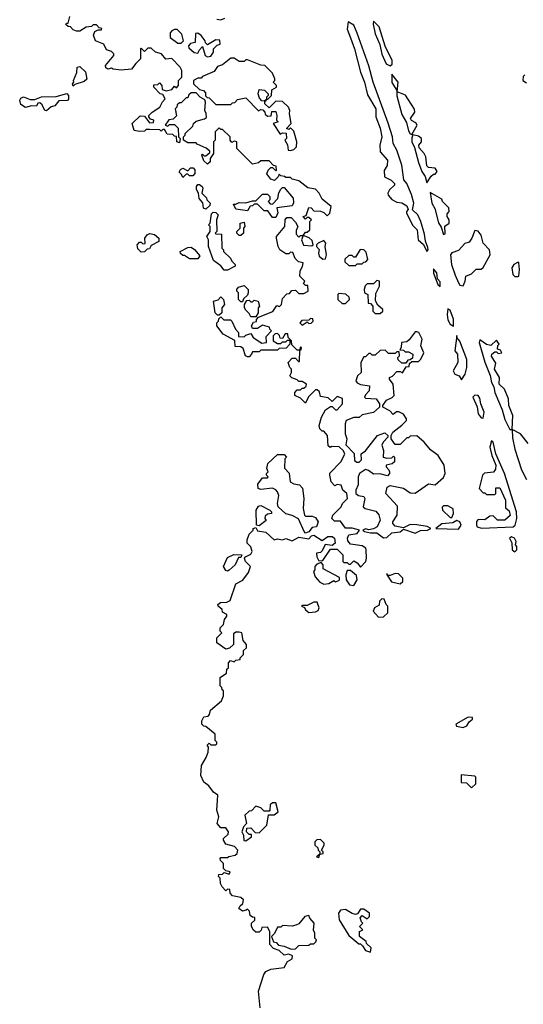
# Model space of a CAD drawing. Extents: x 2386897 to 2565480, y 579156 to 761880.
# Tile 29 of 191: x 2488233 to 2491266, y 608715 to 614652. Entities that reach past the tile are written whole.
import ezdxf

# ---------------------------------------------------------------- set-up
doc = ezdxf.new("R2010")
doc.units = 0

msp = doc.modelspace()

# ---------------------------------------------------------------- linework, layer by layer
at = {"layer": '0CON10XD'}
for points in [[(2488525, 614630), (2488535, 614670)], [(2489420, 614655), (2489445, 614650), (2489469.3, 614660.7)], [(2490465, 614374), (2490475.9, 614384.1), (2490476.7, 614405), (2490435, 614492.5), (2490398.9, 614608.9), (2490365, 614643.3), (2490361.8, 614625), (2490373.3, 614566.7), (2490402, 614502), (2490415, 614444.4), (2490439.5, 614385), (2490465, 614374)], [(2490055, 611450), (2490045, 611440), (2490020, 611435), (2490023, 611413), (2490035, 611390), (2490058.3, 611391.7), (2490105, 611460), (2490145, 611460), (2490180, 611425), (2490180, 611385), (2490185, 611380), (2490205, 611380), (2490215, 611370), (2490225, 611370), (2490245, 611390), (2490266.4, 611376.4), (2490285, 611350), (2490317.5, 611385), (2490322.5, 611405), (2490320, 611455), (2490317.5, 611465), (2490295, 611478.8), (2490225, 611490), (2490209.7, 611509.7), (2490206.5, 611525), (2490214.5, 611545.5), (2490265.4, 611554.6), (2490280, 611575), (2490235, 611586.2), (2490196.1, 611586.1), (2490165, 611627.5), (2490128.3, 611628.3), (2490112.5, 611645), (2490120, 611665), (2490170, 611715), (2490177.5, 611735), (2490206.7, 611765), (2490202.5, 611795), (2490180, 611815), (2490170, 611845), (2490145, 611850), (2490131.7, 611841.7), (2490110, 611865), (2490100, 611905), (2490101.7, 611918.3), (2490167.5, 611985), (2490191.7, 612031.7), (2490183, 612053), (2490157, 612077), (2490112.5, 612077.5), (2490102.5, 612072.5), (2490091.7, 612081.7), (2490087.5, 612145), (2490065, 612170), (2490055, 612170), (2490040, 612185), (2490037.5, 612205), (2490050, 612255), (2490075, 612300), (2490105, 612320), (2490115, 612320), (2490135, 612300), (2490145, 612300), (2490177.5, 612335), (2490177, 612367), (2490145, 612380), (2490115, 612350), (2490091.7, 612371.7), (2490045, 612380), (2490038.3, 612408.3), (2490025, 612420), (2490015, 612420), (2489971.7, 612378.3), (2489955, 612340), (2489925, 612370), (2489890, 612385), (2489890, 612405), (2489905, 612420), (2489925, 612420), (2489935, 612430), (2489945, 612430), (2489958.3, 612441.7), (2489960, 612455), (2489935, 612470), (2489915, 612470), (2489905, 612480), (2489871.7, 612491.7), (2489860, 612505), (2489870, 612525), (2489870, 612545), (2489860, 612555), (2489850, 612585), (2489875, 612610), (2489895, 612610), (2489911.7, 612591.7), (2489918.3, 612591.7), (2489920, 612660), (2489928.3, 612661.7), (2489930, 612675), (2489921.7, 612678.3), (2489920, 612660), (2489905, 612660), (2489871.7, 612691.7), (2489870, 612715), (2489850, 612735), (2489848.3, 612758.3), (2489831.7, 612758.3), (2489815, 612730), (2489801.7, 612731.7), (2489798.3, 612748.3), (2489785, 612760), (2489771.7, 612758.3), (2489760, 612745), (2489760, 612715), (2489785, 612700), (2489805, 612700), (2489815, 612710), (2489835, 612710), (2489845, 612720), (2489860, 612720), (2489860, 612695), (2489838.3, 612671.7), (2489795, 612670), (2489785, 612660), (2489685, 612660), (2489675, 612650), (2489635, 612650), (2489630, 612635), (2489615, 612620), (2489605, 612620), (2489592.5, 612625), (2489579.3, 612669.3), (2489565, 612680), (2489531.7, 612681.7), (2489528.3, 612718.3), (2489457.5, 612755), (2489420, 612805), (2489420, 612825), (2489430, 612835), (2489431.7, 612848.3), (2489445, 612860), (2489463, 612843), (2489501.7, 612841.7), (2489510, 612835), (2489532.5, 612785), (2489550, 612765), (2489551.7, 612741.7), (2489585, 612740), (2489595, 612750), (2489625, 612760), (2489640, 612735), (2489691.7, 612701.7), (2489720, 612705), (2489718.3, 612741.7), (2489750, 612775), (2489740, 612785), (2489738.3, 612798.3), (2489695, 612810), (2489665, 612790), (2489635, 612790), (2489630, 612805), (2489641.7, 612828.3), (2489658.3, 612831.7), (2489660, 612845), (2489671.7, 612858.3), (2489758.3, 612891.7), (2489781.7, 612928.3), (2489798.3, 612921.7), (2489810, 612935), (2489815, 612970), (2489841.7, 612998.3), (2489858.3, 613001.7), (2489871.7, 613018.3), (2489895, 613020), (2489915, 613000), (2489945, 613000), (2489970, 613015), (2489968.3, 613048.3), (2489955, 613050), (2489941.7, 613061.7), (2489950, 613075), (2489920, 613105), (2489923, 613137), (2489937, 613163), (2489940, 613185), (2489911.7, 613191.7), (2489891.7, 613211.7), (2489878.3, 613248.3), (2489865, 613250), (2489855, 613240), (2489835, 613240), (2489800, 613265), (2489790, 613285), (2489780, 613335), (2489780, 613345), (2489830, 613405), (2489832.5, 613445), (2489841.7, 613458.3), (2489868.3, 613458.3), (2489895, 613430), (2489907.5, 613405), (2489898.3, 613381.7), (2489898.3, 613358.3), (2489915, 613340), (2489925, 613350), (2489940, 613350), (2489930, 613325), (2489941.7, 613291.7), (2489991.7, 613288.3), (2490000, 613295), (2489995, 613320), (2489977, 613337), (2489940, 613350), (2489955, 613370), (2489965, 613370), (2489980, 613385), (2489980, 613435), (2489990, 613445), (2489975, 613460), (2489965, 613460), (2489955, 613450), (2489940, 613465), (2489958.3, 613471.7), (2489975, 613520), (2489988.3, 613518.3), (2490005, 613500), (2490045, 613497.5), (2490065, 613490), (2490085, 613470), (2490100, 613485), (2490110, 613525), (2490055, 613570), (2490037.5, 613605), (2490015, 613630), (2489968.3, 613638.3), (2489915, 613680), (2489875, 613690), (2489865, 613700), (2489835, 613700), (2489827, 613707), (2489805, 613710), (2489795, 613720), (2489790, 613705), (2489767, 613683), (2489745, 613690), (2489722.5, 613722.5), (2489730, 613745), (2489745, 613760), (2489755, 613760), (2489775, 613740), (2489780, 613745), (2489778.3, 613768.3), (2489761.7, 613771.7), (2489735, 613800), (2489685, 613800), (2489671.7, 613788.3), (2489635, 613780), (2489540, 613875), (2489540, 613915), (2489525, 613920), (2489511.7, 613911.7), (2489500, 613925), (2489500, 613945), (2489455, 613990), (2489445, 613990), (2489435, 614000), (2489410, 613975), (2489410, 613925), (2489400, 613915), (2489400, 613845), (2489380, 613815), (2489380, 613795), (2489365, 613780), (2489341.7, 613801.7), (2489330, 613835), (2489335, 613840), (2489345, 613830), (2489355, 613830), (2489378.3, 613851.7), (2489378.3, 613858.3), (2489357, 613877), (2489301.7, 613901.7), (2489295, 613910), (2489245, 613910), (2489220, 613925), (2489220, 613945), (2489230, 613955), (2489230, 613965), (2489275, 614010), (2489280, 614025), (2489295, 614040), (2489347, 614053), (2489358.3, 614061.7), (2489357, 614087), (2489347.5, 614105), (2489352.5, 614155), (2489348.3, 614168.3), (2489320, 614185), (2489295, 614210), (2489265, 614210), (2489251.7, 614198.3), (2489245, 614180), (2489235, 614180), (2489205, 614150), (2489195, 614150), (2489181.7, 614138.3), (2489180, 614125), (2489170, 614115), (2489177, 614073), (2489158.3, 614051.7), (2489131.7, 614048.3), (2489110, 614015), (2489125, 614010), (2489135, 614020), (2489165, 614020), (2489188.3, 613998.3), (2489190, 613945), (2489200, 613935), (2489195, 613910), (2489180, 613915), (2489178.3, 613948.3), (2489165, 613950), (2489155, 613960), (2489121.7, 613961.7), (2489105, 613990), (2489095, 613990), (2489085, 613980), (2489077.5, 613987.5), (2489015, 613990), (2488995, 613990), (2488985, 613980), (2488955, 613977.5), (2488923, 613983), (2488910, 614025), (2488958.3, 614071.7), (2488985, 614070), (2489015, 614030), (2489038.3, 614031.7), (2489040, 614045), (2489021.7, 614051.7), (2489010, 614065), (2489010, 614075), (2489030, 614095), (2489076.4, 614123.6), (2489093, 614157), (2489110, 614175), (2489095, 614200), (2489080, 614205), (2489040, 614245), (2489041.7, 614258.3), (2489065, 614260), (2489075, 614270), (2489090, 614255), (2489091.7, 614231.7), (2489115, 614222.5), (2489148.3, 614231.7), (2489165, 614250), (2489178.3, 614241.7), (2489190, 614255), (2489190, 614285), (2489210, 614305), (2489210, 614345), (2489200, 614365), (2489148.3, 614418.3), (2489113.3, 614413.3), (2489086.7, 614446.7), (2489050, 614455), (2489025, 614480), (2489005, 614480), (2488985, 614460), (2488965, 614480), (2488960, 614475), (2488960, 614415), (2488931.7, 614388.3), (2488907, 614353), (2488845, 614347.5), (2488795, 614352.5), (2488785, 614360), (2488763, 614353), (2488751.7, 614361.7), (2488750, 614375), (2488800, 614435), (2488800, 614445), (2488785, 614460), (2488755, 614470), (2488740, 614505), (2488690, 614525), (2488678.3, 614558.3), (2488685, 614580), (2488705, 614590), (2488725, 614590), (2488728.3, 614598.3), (2488711.7, 614601.7), (2488695, 614620), (2488675, 614620), (2488665, 614610), (2488633, 614607), (2488595, 614582.5), (2488575, 614582.5), (2488555, 614590), (2488538.3, 614608.3), (2488525, 614610), (2488511.7, 614621.7), (2488515, 614630), (2488525, 614630)], [(2489205, 614510), (2489220, 614525), (2489210, 614565), (2489181.7, 614591.7), (2489165, 614592.5), (2489150, 614585), (2489138.3, 614571.7), (2489140, 614545), (2489185, 614510), (2489205, 614510)], [(2490685, 613254), (2490694, 613265), (2490691.9, 613278.1), (2490677, 613317), (2490671.6, 613358.4), (2490648.7, 613435), (2490631.5, 613475), (2490598.6, 613505), (2490606.4, 613545), (2490593, 613597), (2490565.5, 613665), (2490546.2, 613686.2), (2490534.8, 613775.2), (2490505.1, 613865.1), (2490482.2, 613905), (2490478.3, 613945), (2490452.7, 614027.3), (2490361.5, 614275), (2490335, 614373.6), (2490265, 614570.6), (2490245, 614619.1), (2490212, 614638), (2490205.8, 614595), (2490225, 614542.5), (2490249.4, 614475), (2490286, 614335), (2490310.8, 614275), (2490328.3, 614198.3), (2490378, 614115), (2490377.5, 614065), (2490405, 613997.5), (2490413.3, 613945), (2490402.5, 613895), (2490403.3, 613855), (2490447.5, 613805), (2490447, 613773), (2490428.3, 613741.7), (2490430, 613705), (2490470, 613685), (2490490, 613665), (2490490, 613655), (2490460, 613625), (2490450, 613605), (2490453, 613593), (2490475, 613567.5), (2490505, 613552.5), (2490535, 613547.5), (2490565, 613530), (2490573, 613507), (2490562.5, 613495), (2490562.5, 613485), (2490601.5, 613411.5), (2490626.7, 613385), (2490633.8, 613325), (2490665.7, 613295.7), (2490685, 613254)], [(2489365, 614427.5), (2489385, 614432.5), (2489400, 614455), (2489400, 614475), (2489421.7, 614498.3), (2489440, 614505), (2489438.3, 614528.3), (2489415, 614530), (2489365, 614500), (2489351.7, 614511.7), (2489350, 614525), (2489326.4, 614556.4), (2489305, 614570), (2489291.7, 614568.3), (2489290, 614515), (2489261.7, 614508.3), (2489250, 614495), (2489251.7, 614481.7), (2489283, 614453), (2489305, 614450), (2489315, 614470), (2489335, 614490), (2489350, 614435), (2489365, 614427.5)], [(2489865, 613862.5), (2489885, 613870), (2489900, 613885), (2489902.5, 613915), (2489885, 613980), (2489865, 614000), (2489855, 613990), (2489840, 613995), (2489867.5, 614025), (2489857.5, 614085), (2489860, 614105), (2489852.5, 614125), (2489815, 614157.5), (2489775, 614160), (2489735, 614120), (2489710, 614145), (2489710, 614160), (2489718.3, 614161.7), (2489720, 614170), (2489728.3, 614171.7), (2489750, 614195), (2489751.7, 614228.3), (2489780, 614245), (2489780, 614255), (2489760, 614275), (2489770, 614285), (2489770, 614295), (2489755, 614330), (2489710, 614375), (2489685, 614377.5), (2489605, 614410), (2489595, 614410), (2489585, 614400), (2489555, 614400), (2489525, 614420), (2489505, 614420), (2489455, 614380), (2489425, 614370), (2489405, 614340), (2489335, 614310), (2489325, 614300), (2489305, 614300), (2489280, 614285), (2489280, 614265), (2489315, 614230), (2489340, 614225), (2489351.7, 614211.7), (2489352.5, 614192.5), (2489361.7, 614181.7), (2489375, 614180), (2489415, 614140), (2489505, 614140), (2489515, 614150), (2489528.3, 614151.7), (2489545, 614170), (2489595, 614180), (2489671.7, 614101.7), (2489685, 614110), (2489698.3, 614108.3), (2489710, 614095), (2489711.7, 614081.7), (2489725, 614070), (2489748.3, 614071.7), (2489751.7, 614098.3), (2489775, 614097.5), (2489782.5, 614075), (2489780, 614045), (2489790, 614035), (2489760, 614025), (2489801.7, 613961.7), (2489815, 613970), (2489838.3, 613968.3), (2489840, 613935), (2489830, 613925), (2489847, 613897), (2489850, 613865), (2489865, 613862.5)], [(2488555, 614250), (2488550, 614265), (2488560, 614275), (2488557.5, 614285), (2488577, 614333), (2488580, 614365), (2488595, 614370), (2488628.3, 614338.3), (2488636.4, 614293.6), (2488620.7, 614279.3), (2488565, 614260), (2488555, 614250)], [(2490595, 613960), (2490626.2, 614015), (2490620, 614030), (2490593.6, 614043.6), (2490587.5, 614055), (2490612.5, 614095), (2490611.7, 614111.7), (2490555.9, 614195.9), (2490507.5, 614217.5), (2490513.3, 614275), (2490475, 614322.5), (2490475, 614274), (2490503.8, 614223.8), (2490505, 614192.5), (2490535, 614079.4), (2490562.7, 614032.7), (2490575, 613981.2), (2490585, 613963.8), (2490595, 613960)], [(2491275, 614320), (2491265, 614310), (2491262.5, 614285), (2491285, 614270)], [(2489705, 614160), (2489691.7, 614161.7), (2489678.3, 614178.3), (2489670, 614205), (2489675, 614230), (2489707, 614227), (2489730, 614205), (2489730, 614195), (2489720, 614185), (2489720, 614170), (2489705, 614160)], [(2488395, 614102.5), (2488383.6, 614103.6), (2488368.3, 614138.3), (2488355, 614150), (2488341.7, 614148.3), (2488335, 614130), (2488305, 614132.5), (2488267, 614123), (2488240.7, 614140.7), (2488233, 614167), (2488240.7, 614179.3), (2488255, 614186.7), (2488295, 614170), (2488325, 614170), (2488363.6, 614186.4), (2488451.7, 614188.3), (2488517, 614207), (2488527.5, 614195), (2488527, 614173), (2488520, 614165), (2488468.3, 614161.7), (2488445, 614132.5), (2488423, 614127), (2488395, 614102.5)], [(2490685, 613667.5), (2490711.7, 613708.3), (2490725, 613720), (2490735, 613720), (2490747, 613737), (2490735, 613757.5), (2490695, 613760), (2490685, 613770), (2490680, 613825), (2490670, 613845), (2490638.3, 613878.3), (2490637.5, 613895), (2490652.5, 613915), (2490652.5, 613935), (2490635, 613950), (2490601.7, 613958.3), (2490595, 613940), (2490595.7, 613915), (2490611.1, 613881.1), (2490635, 613790), (2490655, 613736.7), (2490676.2, 613706.2), (2490685, 613667.5)], [(2489215, 613700), (2489208.3, 613718.3), (2489193, 613733), (2489201.7, 613748.3), (2489215, 613757.5), (2489245, 613740), (2489261.7, 613758.3), (2489278.3, 613758.3), (2489287, 613747), (2489287.5, 613725), (2489275, 613710), (2489255, 613710), (2489245, 613720), (2489235, 613720), (2489215, 613700)], [(2489355, 613510), (2489340, 613515), (2489337, 613547), (2489313, 613573), (2489310, 613605), (2489297, 613627), (2489297.5, 613645), (2489305, 613657.5), (2489315, 613657.5), (2489332.5, 613645), (2489336.7, 613635), (2489330, 613605), (2489358.3, 613578.3), (2489360, 613565), (2489380, 613545), (2489378.3, 613531.7), (2489355, 613510)], [(2489775, 613460), (2489755, 613460), (2489728.3, 613498.3), (2489705, 613500), (2489665, 613540), (2489645, 613540), (2489635, 613530), (2489621.7, 613528.3), (2489605, 613500), (2489535, 613510), (2489520, 613540), (2489535, 613540), (2489555, 613550), (2489595, 613547.5), (2489635, 613560), (2489655, 613560), (2489695, 613600), (2489725, 613600), (2489740, 613585), (2489740, 613565), (2489730, 613555), (2489741.7, 613541.7), (2489755, 613540), (2489787, 613573), (2489793, 613607), (2489805, 613630), (2489815, 613640), (2489825, 613640), (2489880, 613575), (2489881.7, 613548.3), (2489875, 613530), (2489781.7, 613518.3), (2489787, 613487), (2489775, 613460)], [(2490785, 613356.7), (2490795, 613360), (2490794.1, 613405.9), (2490820, 613425), (2490820, 613445), (2490807.5, 613465), (2490808.3, 613481.7), (2490820, 613495), (2490817, 613517), (2490780, 613555), (2490775, 613570), (2490705, 613610), (2490714.4, 613545), (2490732.6, 613512.6), (2490755, 613427.5), (2490771.7, 613401.7), (2490785, 613356.7)], [(2489485, 613142.5), (2489465, 613142.5), (2489445, 613167.5), (2489400.7, 613200.7), (2489370, 613285), (2489370, 613325), (2489360, 613345), (2489380, 613375), (2489380, 613405), (2489370, 613415), (2489380, 613425), (2489388.3, 613481.7), (2489398.3, 613491.7), (2489415, 613490), (2489427.5, 613475), (2489417.5, 613445), (2489420, 613375), (2489410, 613365), (2489415, 613360), (2489448.3, 613358.3), (2489450, 613275), (2489460, 613265), (2489460, 613255), (2489503, 613213), (2489510, 613195), (2489530, 613175), (2489530, 613165), (2489485, 613142.5)], [(2489565, 613350), (2489555, 613350), (2489540, 613365), (2489540, 613375), (2489560, 613395), (2489560, 613425), (2489585, 613430), (2489590, 613405), (2489580, 613395), (2489580, 613365), (2489565, 613350)], [(2488965, 613250), (2488945, 613270), (2488940, 613295), (2488955, 613310), (2488965, 613310), (2488975, 613300), (2488988.3, 613301.7), (2488987.5, 613335), (2489000, 613355), (2489017, 613363), (2489045, 613357.5), (2489070, 613335), (2489070, 613315), (2489025, 613290), (2489015, 613270), (2489001.7, 613268.3), (2488985, 613252.5), (2488965, 613250)], [(2490905, 613047.5), (2490916.7, 613075), (2490920, 613105), (2490955, 613120), (2490982.5, 613147.5), (2491011.7, 613148.3), (2491025, 613157.5), (2491066.7, 613235), (2491062.5, 613265), (2491023.9, 613303.9), (2491011.7, 613351.7), (2490995, 613377.5), (2490975, 613380), (2490956.1, 613333.9), (2490939.3, 613310.7), (2490915, 613302.5), (2490875, 613260), (2490835, 613246.2), (2490828.8, 613235), (2490834.8, 613175), (2490855, 613112.2), (2490875, 613064.4), (2490885, 613051.9), (2490905, 613047.5)], [(2489305, 613210), (2489255, 613210), (2489225, 613230), (2489215, 613230), (2489201.7, 613241.7), (2489200, 613255), (2489245, 613277.5), (2489265, 613280), (2489286.7, 613266.7), (2489318.3, 613228.3), (2489305, 613210)], [(2490058.3, 613208.3), (2490075, 613210), (2490080, 613235), (2490072.5, 613285), (2490077.5, 613305), (2490065, 613320), (2490030, 613305), (2490020, 613295), (2490020, 613285), (2490037, 613267), (2490032.5, 613245), (2490037.5, 613225), (2490058.3, 613208.3)], [(2490255, 613170), (2490265, 613180), (2490295, 613180), (2490305, 613190), (2490318.3, 613191.7), (2490330, 613205), (2490319.5, 613249.5), (2490305, 613263.3), (2490283.8, 613266.2), (2490255, 613220), (2490245, 613220), (2490235, 613230), (2490215, 613230), (2490191.7, 613208.3), (2490191.7, 613191.7), (2490215, 613170), (2490255, 613170)], [(2491235, 613102.5), (2491240, 613105), (2491242.5, 613145), (2491240, 613185), (2491235, 613190), (2491210, 613175), (2491197.5, 613155), (2491202.5, 613115), (2491215, 613102.5), (2491235, 613102.5)], [(2490765, 613042.5), (2490765, 613071.2), (2490749.3, 613089.3), (2490745, 613126), (2490725, 613150), (2490726.1, 613123.9), (2490750.6, 613055), (2490765, 613042.5)], [(2489575, 612950), (2489565, 612950), (2489550, 612965), (2489550, 613005), (2489540, 613015), (2489540, 613025), (2489551.7, 613038.3), (2489585, 613050), (2489610, 613025), (2489610, 613005), (2489605, 612990), (2489581.7, 612968.3), (2489575, 612950)], [(2490405, 612880), (2490420, 612895), (2490420, 612905), (2490390.7, 612930.7), (2490377, 612957), (2490378.3, 613001.7), (2490400, 613045), (2490400, 613075), (2490385, 613080), (2490365, 613060), (2490325, 613060), (2490313, 613047), (2490307.5, 613025), (2490310, 613005), (2490330, 612995), (2490331.7, 612941.7), (2490345, 612940), (2490360, 612925), (2490360, 612895), (2490375, 612880), (2490405, 612880)], [(2489435, 612870), (2489425, 612870), (2489410, 612885), (2489400, 612955), (2489428.3, 612961.7), (2489445, 612980), (2489460, 612965), (2489467.5, 612935), (2489450, 612915), (2489450, 612885), (2489435, 612870)], [(2490195, 612940), (2490220, 612965), (2490218.3, 612978.3), (2490197, 612997), (2490155, 613000), (2490150, 612995), (2490150, 612965), (2490175, 612940), (2490195, 612940)], [(2489655, 612860), (2489625, 612860), (2489615, 612880), (2489595, 612900), (2489587.5, 612915), (2489587.5, 612935), (2489601.7, 612958.3), (2489615, 612960), (2489625, 612950), (2489635, 612950), (2489645, 612960), (2489670, 612955), (2489677.5, 612925), (2489670, 612915), (2489670, 612885), (2489655, 612860)], [(2490845, 612803.3), (2490845, 612845.7), (2490825, 612899.4), (2490811.2, 612908.8), (2490806.9, 612875), (2490812.5, 612842.5), (2490825.7, 612815.7), (2490845, 612803.3)], [(2489935, 612810), (2489965, 612830), (2489975, 612820), (2489988.3, 612821.7), (2490000, 612835), (2489998.3, 612848.3), (2489985, 612850), (2489975, 612840), (2489931.7, 612838.3), (2489920, 612825), (2489935, 612810)], [(2490425, 611528), (2490445, 611528.8), (2490475, 611558.1), (2490525, 611563.8), (2490545, 611580), (2490615, 611555.8), (2490647.6, 611572.4), (2490690, 611575), (2490710, 611585), (2490686.4, 611596.4), (2490625, 611606.7), (2490585, 611607.5), (2490545, 611587.5), (2490495, 611597.5), (2490480, 611615), (2490480, 611625), (2490506.4, 611663.6), (2490509.3, 611719.3), (2490437.5, 611795), (2490447, 611833), (2490465, 611842.5), (2490505, 611836.2), (2490545, 611826.7), (2490585, 611800), (2490615, 611796.7), (2490695, 611852.5), (2490735, 611847.5), (2490785, 611892.5), (2490795.8, 611915), (2490788.8, 611965), (2490753.3, 612025), (2490708.3, 612058.3), (2490670, 612105), (2490625, 612142.5), (2490585, 612140), (2490575, 612130), (2490565, 612130), (2490525, 612090), (2490495, 612090), (2490470, 612125), (2490470, 612145), (2490480, 612165), (2490535, 612207.5), (2490562.5, 612235), (2490562.5, 612245), (2490545, 612272.5), (2490517, 612287), (2490503, 612287), (2490481.7, 612271.7), (2490463, 612293), (2490420, 612315), (2490420, 612325), (2490441.7, 612358.3), (2490477, 612373), (2490487.5, 612385), (2490482.5, 612455), (2490460, 612485), (2490460, 612495), (2490478.3, 612501.7), (2490505, 612530), (2490525, 612530), (2490538.3, 612521.7), (2490561.7, 612558.3), (2490578.3, 612561.7), (2490581.7, 612578.3), (2490595, 612590), (2490635, 612590), (2490650, 612605), (2490666.4, 612643.6), (2490650, 612685), (2490656.7, 612725), (2490637.5, 612765), (2490625, 612770), (2490615, 612770), (2490579.3, 612720.7), (2490565, 612710), (2490532.5, 612705), (2490530, 612675), (2490521.7, 612661.7), (2490545, 612660), (2490555, 612650), (2490575, 612650), (2490600, 612635), (2490598.3, 612611.7), (2490585, 612600), (2490571.7, 612598.3), (2490558.3, 612581.7), (2490535, 612580), (2490511.7, 612601.7), (2490510, 612615), (2490520, 612625), (2490518.3, 612648.3), (2490505, 612650), (2490495, 612640), (2490455, 612640), (2490435, 612660), (2490405, 612657.5), (2490375, 612630), (2490355, 612630), (2490345, 612640), (2490335, 612640), (2490315, 612620), (2490305, 612620), (2490287.5, 612585), (2490290, 612525), (2490267.5, 612505), (2490257.5, 612475), (2490265, 612462.5), (2490285, 612452.5), (2490340, 612445), (2490337.5, 612415), (2490315, 612390), (2490310, 612375), (2490315, 612370), (2490380, 612365), (2490400, 612335), (2490400, 612315), (2490365, 612282.5), (2490295, 612270), (2490277, 612253), (2490245, 612252.5), (2490200, 612235), (2490192.5, 612215), (2490192.5, 612155), (2490202.5, 612125), (2490198.3, 612088.3), (2490247, 612037), (2490250, 611995), (2490263, 611983), (2490277, 611983), (2490291.7, 611998.3), (2490290, 612035), (2490315, 612053.3), (2490387.5, 612145), (2490431.7, 612161.7), (2490450, 612145), (2490450, 612135), (2490422.5, 612105), (2490413.6, 612086.4), (2490423.3, 612055), (2490422.5, 612015), (2490445, 612007.5), (2490475, 612010), (2490485, 612020), (2490490, 612015), (2490490, 611985), (2490477, 611973), (2490440, 611965), (2490440, 611955), (2490457, 611937), (2490460, 611925), (2490460, 611915), (2490448.3, 611901.7), (2490403, 611913), (2490365, 611912.5), (2490333, 611933), (2490315, 611940), (2490280, 611915), (2490272.5, 611895), (2490271.7, 611848.3), (2490257.5, 611815), (2490257.5, 611795), (2490273, 611783), (2490306.4, 611776.4), (2490312.5, 611765), (2490302.5, 611715), (2490314, 611704), (2490378.3, 611688.3), (2490397, 611667), (2490403.3, 611635), (2490385.8, 611595), (2490365, 611581.2), (2490336.4, 611576.4), (2490315, 611582.5), (2490300, 611575), (2490310, 611565), (2490345, 611557.5), (2490385, 611557.1), (2490425, 611528)], [(2490895, 612480), (2490915.7, 612515), (2490925.4, 612554.6), (2490926.8, 612603.2), (2490885, 612714), (2490866.1, 612736.1), (2490865, 612747.5), (2490853.3, 612655), (2490870, 612635), (2490872.5, 612585), (2490843.8, 612535), (2490853.6, 612513.6), (2490880, 612505), (2490895, 612480)], [(2491295, 612097.5), (2491250, 612155), (2491200, 612180), (2491203.3, 612265), (2491180, 612325), (2491176.4, 612366.4), (2491153.8, 612423.8), (2491120, 612455), (2491122.5, 612495), (2491093.8, 612545), (2491101.7, 612581.7), (2491073.9, 612623.9), (2491077.5, 612635), (2491095, 612650), (2491105, 612650), (2491115, 612640), (2491137, 612643), (2491128.3, 612658.3), (2491110, 612665), (2491113, 612687), (2491120, 612695), (2491105, 612720), (2491071.7, 612688.3), (2491043.9, 612693.9), (2491005, 612722.5), (2491001.4, 612705), (2491035, 612586.2), (2491066.7, 612506.7), (2491074.8, 612465), (2491088.5, 612438.5), (2491095, 612404.4), (2491138.5, 612298.5), (2491155, 612240.8), (2491185, 612181.2), (2491200, 612180), (2491200.9, 612130.9), (2491215, 612062.5), (2491255, 611938), (2491285, 611878.8)], [(2491025, 612250), (2491031.4, 612285), (2491010.5, 612335), (2491005, 612369.2), (2490995, 612386.2), (2490975, 612387.8), (2490963.3, 612375), (2490988.3, 612318.3), (2490994.2, 612275), (2491012.2, 612252.2), (2491025, 612250)], [(2491015, 611585.6), (2491205, 611593.6), (2491216.7, 611605), (2491227.2, 611645), (2491225.2, 611685), (2491152.7, 611915), (2491100, 612035), (2491085, 612103.8), (2491075, 612112.5), (2491065.7, 612075), (2491075.8, 612025), (2491100, 611965), (2491099.2, 611940.8), (2491087, 611923), (2491033, 611917), (2491020, 611905), (2491000, 611825), (2491025, 611800), (2491035, 611800), (2491045, 611790), (2491095, 611790), (2491100, 611795), (2491101.7, 611828.3), (2491125, 611830), (2491159.2, 611755), (2491158.3, 611708.3), (2491180.7, 611690.7), (2491186.7, 611663.3), (2491155, 611633.3), (2491110, 611635), (2491085, 611660), (2491065, 611657.5), (2491035, 611636.2), (2490995, 611637.5), (2490984.2, 611625.8), (2490984, 611605), (2490988.8, 611595), (2491015, 611585.6)], [(2489955, 611556.2), (2489946.2, 611565), (2489913, 611643), (2489875, 611663.3), (2489835, 611672.5), (2489790, 611715), (2489786.7, 611735), (2489793.6, 611783.6), (2489786.1, 611806.1), (2489775, 611817.5), (2489755, 611827.5), (2489685, 611820), (2489670, 611825), (2489668.3, 611851.7), (2489695, 611890), (2489725, 611890), (2489730, 611895), (2489720, 611905), (2489720, 611915), (2489730, 611925), (2489722.5, 611945), (2489726.7, 611975), (2489785, 612030), (2489825, 612030), (2489840, 612015), (2489830, 612005), (2489828.3, 611948.3), (2489857, 611917), (2489862.5, 611865), (2489885, 611853.3), (2489918.3, 611848.3), (2489937, 611827), (2489943.8, 611765), (2489940, 611705), (2489947.5, 611665), (2489955, 611657.5), (2489995, 611657.5), (2490015, 611650), (2490030, 611625), (2490020, 611595), (2489995, 611590), (2489975, 611563.3), (2489955, 611556.2)], [(2489675, 611600), (2489660, 611605), (2489657.5, 611695), (2489671.7, 611718.3), (2489685, 611722.5), (2489740, 611695), (2489750, 611685), (2489750, 611675), (2489725, 611670), (2489711.7, 611658.3), (2489710, 611645), (2489718.3, 611631.7), (2489675, 611600)], [(2490835, 611650), (2490846.1, 611673.9), (2490843, 611703), (2490811.7, 611721.7), (2490785, 611720), (2490778.3, 611711.7), (2490780, 611695), (2490825, 611650), (2490835, 611650)], [(2490875, 611580.8), (2490892, 611605), (2490885, 611623.3), (2490865, 611632.5), (2490841.7, 611618.3), (2490775, 611611.2), (2490740, 611585), (2490875, 611580.8)], [(2489681.2, 608695), (2489672, 608795), (2489703.8, 608895), (2489715.9, 608914.1), (2489745, 608926.7), (2489825, 608937.5), (2489847, 608973), (2489875, 608990), (2489877, 609007), (2489855, 609017.5), (2489825, 609012.5), (2489795, 609040), (2489761.7, 609051.7), (2489740, 609075), (2489740, 609155), (2489725, 609180), (2489691.7, 609178.3), (2489688.3, 609161.7), (2489675, 609150), (2489655, 609150), (2489641.7, 609161.7), (2489630, 609185), (2489630, 609205), (2489648.3, 609221.7), (2489648.3, 609238.3), (2489635, 609240), (2489621.7, 609251.7), (2489617, 609277), (2489605, 609290), (2489597.5, 609282.5), (2489575, 609277.5), (2489553, 609293), (2489560.7, 609309.3), (2489577, 609323), (2489580, 609345), (2489565, 609360), (2489515, 609370), (2489500, 609385), (2489498.3, 609408.3), (2489485, 609410), (2489475, 609400), (2489453, 609423), (2489443, 609443), (2489440, 609475), (2489430, 609485), (2489431.7, 609498.3), (2489455, 609500), (2489465, 609510), (2489495, 609500), (2489500, 609515), (2489475, 609520), (2489460, 609535), (2489460, 609565), (2489441.7, 609581.7), (2489440, 609595), (2489445, 609600), (2489485, 609600), (2489493, 609607), (2489530, 609615), (2489542.5, 609625), (2489547.5, 609645), (2489527, 609667), (2489475, 609680), (2489460, 609705), (2489460, 609715), (2489488.3, 609741.7), (2489490, 609755), (2489475, 609780), (2489445, 609780), (2489422.5, 609805), (2489432.5, 609845), (2489420, 609885), (2489427, 609977), (2489400, 609995), (2489373, 610033), (2489342.5, 610055), (2489324.1, 610094.1), (2489327.5, 610155), (2489356.7, 610203.3), (2489367.5, 610235), (2489370, 610265), (2489361.7, 610278.3), (2489375, 610290), (2489385, 610280), (2489415, 610280), (2489420, 610285), (2489420, 610295), (2489410, 610305), (2489410, 610345), (2489355, 610390), (2489341.7, 610391.7), (2489330, 610405), (2489330, 610425), (2489341.7, 610448.3), (2489368.3, 610451.7), (2489377, 610463), (2489381.7, 610488.3), (2489447.5, 610545), (2489460, 610575), (2489460, 610605), (2489451.7, 610611.7), (2489450, 610625), (2489440, 610635), (2489440, 610685), (2489478.3, 610711.7), (2489480, 610735), (2489490, 610745), (2489490, 610775), (2489501.7, 610788.3), (2489525, 610780), (2489535, 610790), (2489560, 610795), (2489560, 610805), (2489580, 610825), (2489581.7, 610848.3), (2489600, 610865), (2489600, 610885), (2489578.3, 610908.3), (2489570, 610955), (2489555, 610960), (2489535, 610960), (2489521.7, 610948.3), (2489520, 610885), (2489497, 610863), (2489475, 610857.5), (2489420, 610895), (2489420, 610925), (2489450, 610955), (2489440, 610965), (2489440, 610985), (2489460, 611005), (2489467.5, 611035), (2489480, 611055), (2489480, 611065), (2489455, 611080), (2489452.5, 611095), (2489427.5, 611115), (2489426.2, 611125), (2489442.7, 611137.3), (2489480.6, 611139.4), (2489499.7, 611150.3), (2489535, 611250.8), (2489577.7, 611272.3), (2489611.7, 611318.3), (2489622.5, 611355), (2489594, 611385), (2489586.7, 611405), (2489588.3, 611411.7), (2489625, 611430), (2489633.8, 611445), (2489625, 611473.3), (2489602.5, 611495), (2489602.5, 611515), (2489615, 611550), (2489640, 611575), (2489640, 611585), (2489655, 611590), (2489665, 611570), (2489715, 611562.5), (2489766.4, 611516.4), (2489785, 611520.8), (2489815, 611515.8), (2489835, 611523.1), (2489875, 611509.2), (2489915, 611531.8), (2489975, 611522.5), (2489990.9, 611539.1), (2490005, 611544.2), (2490055, 611512.5), (2490088.8, 611535), (2490115, 611535.5), (2490128.6, 611525), (2490132.5, 611495), (2490115, 611482.5), (2490073, 611487), (2490055, 611450)], [(2491215, 611442.5), (2491226.7, 611455), (2491226.4, 611476.4), (2491220, 611485), (2491222.5, 611505), (2491213.3, 611525), (2491195, 611533.3), (2491182.5, 611525), (2491197, 611497), (2491200, 611455), (2491215, 611442.5)], [(2489485, 611327.5), (2489475, 611330), (2489460, 611355), (2489485, 611410), (2489523.6, 611426.4), (2489570, 611425), (2489565, 611410), (2489551.7, 611408.3), (2489531.2, 611365), (2489495, 611333.3), (2489485, 611327.5)], [(2490065, 611247.5), (2490095, 611252.5), (2490125, 611270), (2490135, 611262.5), (2490155, 611270), (2490160, 611275), (2490158.3, 611288.3), (2490061.7, 611341.7), (2490060, 611365), (2490048.3, 611378.3), (2490021.7, 611368.3), (2490010, 611355), (2490010, 611335), (2490002.5, 611325), (2490013, 611293), (2490040.7, 611260.7), (2490065, 611247.5)], [(2490245, 611240), (2490266.4, 611273.6), (2490261.7, 611301.7), (2490225, 611330), (2490205, 611330), (2490197.5, 611305), (2490200, 611275), (2490220, 611245), (2490245, 611240)], [(2490525, 611250), (2490540, 611265), (2490540, 611285), (2490515, 611310), (2490495, 611312.5), (2490465, 611300), (2490450, 611300), (2490448.3, 611308.3), (2490441.7, 611308.3), (2490471.7, 611261.7), (2490525, 611250)], [(2489975, 611077.5), (2490015, 611082.5), (2490030, 611090), (2490037.5, 611105), (2490025, 611140), (2490005, 611140), (2489965, 611120), (2489935, 611120), (2489930, 611115), (2489948.3, 611108.3), (2489953.6, 611093.6), (2489975, 611077.5)], [(2490395, 611050), (2490425, 611052.5), (2490450, 611075), (2490450, 611115), (2490440, 611125), (2490428.3, 611158.3), (2490415, 611160), (2490400, 611145), (2490398.3, 611121.7), (2490370, 611105), (2490362.5, 611085), (2490395, 611050)], [(2490905, 610383.3), (2490925.9, 610394.1), (2490940.7, 610419.3), (2490960, 610435), (2490960, 610445), (2490935, 610447.5), (2490860, 610405), (2490863, 610393), (2490905, 610383.3)], [(2490955, 610020), (2490980, 610045), (2490980, 610085), (2490975, 610090), (2490891.7, 610098.3), (2490891.7, 610051.7), (2490925, 610050), (2490955, 610020)], [(2489595, 609700), (2489630, 609725), (2489628.3, 609738.3), (2489615, 609740), (2489600, 609755), (2489601.7, 609778.3), (2489625, 609780), (2489651.7, 609751.7), (2489675, 609750), (2489722.5, 609795), (2489731.7, 609858.3), (2489765, 609857.5), (2489790, 609875), (2489775, 609930), (2489755, 609930), (2489741.7, 609918.3), (2489740, 609885), (2489735, 609880), (2489705, 609880), (2489685, 609900), (2489655, 609910), (2489628.3, 609881.7), (2489615, 609880), (2489590, 609855), (2489600, 609805), (2489580, 609785), (2489570, 609755), (2489580, 609735), (2489583, 609703), (2489595, 609700)], [(2490035, 609600), (2490040, 609620), (2490060, 609625), (2490060, 609635), (2490050, 609645), (2490067.5, 609675), (2490067, 609687), (2490045, 609710), (2490023, 609707), (2490010, 609695), (2490010, 609675), (2490028.3, 609658.3), (2490030, 609645), (2490040, 609635), (2490040, 609620), (2490020, 609605), (2490035, 609600)], [(2489868.3, 609048.3), (2489895, 609050), (2489915, 609070), (2489975, 609072.5), (2489985, 609080), (2490005, 609080), (2490017, 609093), (2490020, 609105), (2490010, 609115), (2490010, 609145), (2490003.3, 609163.3), (2490007.5, 609205), (2489980, 609235), (2489975, 609250), (2489950, 609245), (2489915, 609200), (2489897, 609193), (2489875, 609187.5), (2489815, 609190), (2489805, 609180), (2489785, 609180), (2489767, 609143), (2489750, 609125), (2489761.7, 609091.7), (2489778.3, 609088.3), (2489791.7, 609071.7), (2489825, 609066.7), (2489868.3, 609048.3)], [(2490345, 609030), (2490350, 609055), (2490321.7, 609081.7), (2490320, 609095), (2490280, 609125), (2490280, 609155), (2490300, 609165), (2490280, 609185), (2490300, 609205), (2490291.7, 609211.7), (2490283, 609237), (2490295, 609250), (2490325, 609230), (2490340, 609245), (2490340, 609265), (2490305, 609290), (2490285, 609290), (2490268.3, 609261.7), (2490255, 609257.5), (2490235, 609262.5), (2490195, 609287.5), (2490165, 609282.5), (2490152.5, 609265), (2490157.5, 609225), (2490215, 609130), (2490275, 609080), (2490285, 609080), (2490298.3, 609068.3), (2490315, 609040), (2490345, 609030)]]:
    msp.add_lwpolyline(points, dxfattribs=at)

doc.saveas('drawing.dxf')
